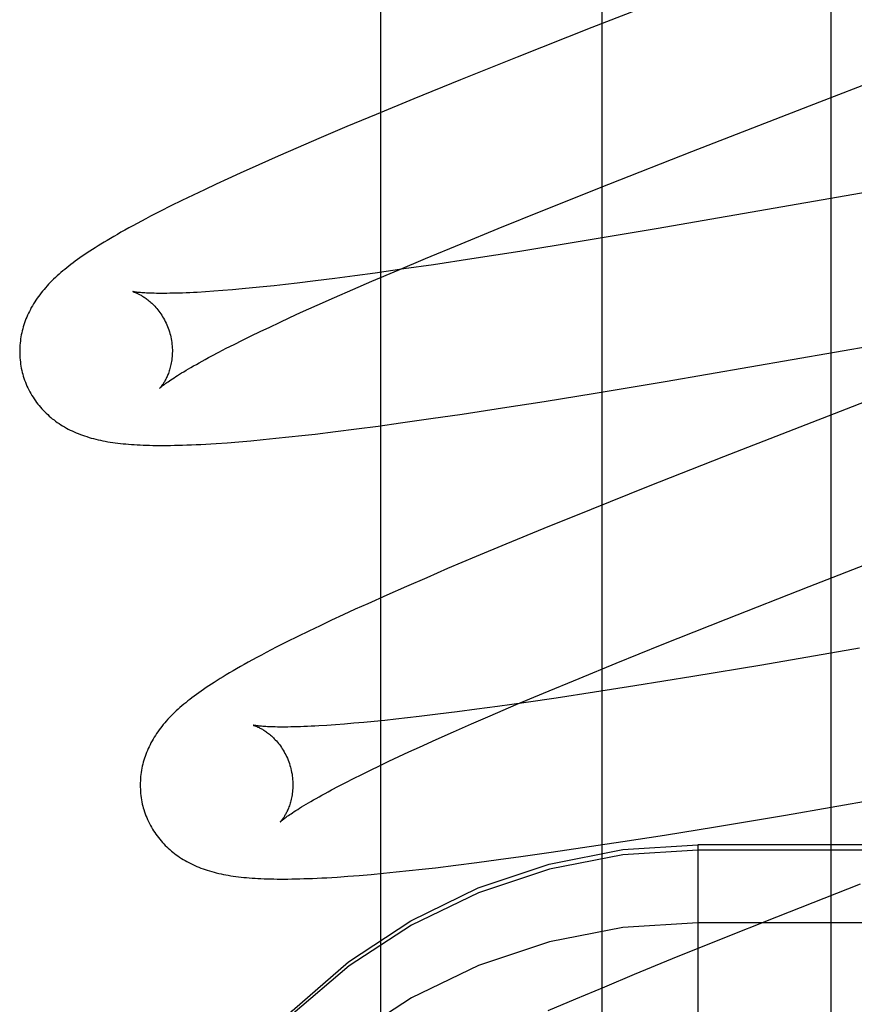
# Model space of a CAD drawing. Header units: inches. Extents: x 0 to 245, y 0 to 158.
# Tile 57 of 159: x 75.358 to 75.467, y 78.184 to 78.313. Entities that reach past the tile are written whole.
import ezdxf

# ---------------------------------------------------------------- set-up
doc = ezdxf.new("R2010")
doc.units = ezdxf.units.IN
doc.header["$LTSCALE"] = 13.466196
doc.header["$MEASUREMENT"] = 0
doc.linetypes.add('HIDDEN', pattern=[0.2, 0.1, -0.1])
doc.layers.add('DEFAULT_2', color=8, linetype='HIDDEN')
doc.layers.add('MAIN_OR_RIGHT_DOOR_ASSEMBLY', color=7, linetype='CONTINUOUS')

msp = doc.modelspace()

# ---------------------------------------------------------------- linework, layer by layer
at = {"layer": 'DEFAULT_2', "color": 8, "linetype": 'HIDDEN'}
for p, q in [((75.46447, 74.70625), (75.46447, 80.26675)), ((75.43447, 74.73625), (75.43447, 80.23675)), ((75.44986, 78.31864), (75.4331, 78.31211)), ((75.4331, 78.31211), (75.4233, 78.30823)), ((75.4233, 78.30823), (75.41591, 78.30526)), ((75.46297, 78.30238), (75.47857, 78.30841)), ((75.41591, 78.30526), (75.40978, 78.30277)), ((75.40978, 78.30277), (75.40485, 78.30073)), ((75.44622, 78.29587), (75.46297, 78.30238)), ((75.40485, 78.30073), (75.40102, 78.29913)), ((75.40102, 78.29913), (75.39732, 78.29756)), ((75.39732, 78.29756), (75.39463, 78.2964)), ((75.39201, 78.29526), (75.38947, 78.29413)), ((75.39463, 78.2964), (75.39201, 78.29526)), ((75.43533, 78.29159), (75.44622, 78.29587)), ((75.50297, 78.29639), (75.44151, 78.28574)), ((75.38947, 78.29413), (75.38702, 78.29302)), ((75.38702, 78.29302), (75.38543, 78.2923)), ((75.38388, 78.29158), (75.38235, 78.29087)), ((75.38543, 78.2923), (75.38388, 78.29158)), ((75.42692, 78.28824), (75.43533, 78.29159)), ((75.38086, 78.29015), (75.37939, 78.28944)), ((75.38235, 78.29087), (75.38086, 78.29015)), ((75.37797, 78.28874), (75.3766, 78.28805)), ((75.37939, 78.28944), (75.37797, 78.28874)), ((75.3766, 78.28805), (75.37531, 78.28739)), ((75.42085, 78.28579), (75.42692, 78.28824)), ((75.41598, 78.2838), (75.42085, 78.28579)), ((75.44151, 78.28574), (75.43133, 78.28404)), ((75.4113, 78.28186), (75.41598, 78.2838)), ((75.43133, 78.28404), (75.42369, 78.2828)), ((75.42369, 78.2828), (75.41739, 78.28182)), ((75.40771, 78.28035), (75.4113, 78.28186)), ((75.41235, 78.28105), (75.40847, 78.28049)), ((75.41739, 78.28182), (75.41235, 78.28105)), ((75.40473, 78.27996), (75.40204, 78.27959)), ((75.40427, 78.27888), (75.40771, 78.28035)), ((75.40847, 78.28049), (75.40473, 78.27996)), ((75.39297, 78.27847), (75.39147, 78.2783)), ((75.39452, 78.27864), (75.39297, 78.27847)), ((75.39692, 78.27893), (75.39452, 78.27864)), ((75.39943, 78.27925), (75.39692, 78.27893)), ((75.40204, 78.27959), (75.39943, 78.27925)), ((75.40179, 78.27781), (75.40427, 78.27888)), ((75.3836, 78.27757), (75.38248, 78.2775)), ((75.38477, 78.27766), (75.3836, 78.27757)), ((75.38601, 78.27777), (75.38477, 78.27766)), ((75.38729, 78.27788), (75.38601, 78.27777)), ((75.38863, 78.27801), (75.38729, 78.27788)), ((75.39003, 78.27815), (75.38863, 78.27801)), ((75.39147, 78.2783), (75.39003, 78.27815)), ((75.39941, 78.27677), (75.40179, 78.27781)), ((75.39713, 78.27575), (75.39941, 78.27677)), ((75.44271, 78.26575), (75.50516, 78.27658)), ((75.39355, 78.27413), (75.39495, 78.27477)), ((75.39495, 78.27477), (75.39713, 78.27575)), ((75.39091, 78.27289), (75.3922, 78.2735)), ((75.3922, 78.2735), (75.39355, 78.27413)), ((75.38847, 78.27172), (75.38966, 78.2723)), ((75.38966, 78.2723), (75.39091, 78.27289)), ((75.38624, 78.27062), (75.38733, 78.27116)), ((75.38733, 78.27116), (75.38847, 78.27172)), ((75.38332, 78.26911), (75.38424, 78.2696)), ((75.38424, 78.2696), (75.38521, 78.2701)), ((75.38521, 78.2701), (75.38624, 78.27062)), ((75.43354, 78.26423), (75.44271, 78.26575)), ((75.42684, 78.26315), (75.43354, 78.26423)), ((75.4214, 78.2623), (75.42684, 78.26315)), ((75.4717, 78.26419), (75.46719, 78.26245)), ((75.41612, 78.26149), (75.4214, 78.2623)), ((75.46719, 78.26245), (75.45034, 78.25589)), ((75.40803, 78.26032), (75.41201, 78.26089)), ((75.41201, 78.26089), (75.41612, 78.26149)), ((75.39684, 78.25887), (75.39951, 78.2592)), ((75.39951, 78.2592), (75.40228, 78.25955)), ((75.40228, 78.25955), (75.40512, 78.25992)), ((75.40512, 78.25992), (75.40803, 78.26032)), ((75.38533, 78.25774), (75.38684, 78.25786)), ((75.38684, 78.25786), (75.38842, 78.258)), ((75.38842, 78.258), (75.39005, 78.25815)), ((75.39005, 78.25815), (75.39171, 78.25831)), ((75.39171, 78.25831), (75.39339, 78.25849)), ((75.39339, 78.25849), (75.3951, 78.25867)), ((75.3951, 78.25867), (75.39684, 78.25887)), ((75.45034, 78.25589), (75.44047, 78.25199)), ((75.44047, 78.25199), (75.43301, 78.249)), ((75.43301, 78.249), (75.42682, 78.24649)), ((75.42682, 78.24649), (75.42183, 78.24444)), ((75.46156, 78.2389), (75.47716, 78.24497)), ((75.42183, 78.24444), (75.41796, 78.24282)), ((75.41796, 78.24282), (75.41421, 78.24124)), ((75.41421, 78.24124), (75.41148, 78.24006)), ((75.41148, 78.24006), (75.40882, 78.23891)), ((75.40882, 78.23891), (75.40624, 78.23777)), ((75.4507, 78.23464), (75.46156, 78.2389)), ((75.40624, 78.23777), (75.40374, 78.23665)), ((75.40212, 78.23592), (75.40054, 78.23519)), ((75.40374, 78.23665), (75.40212, 78.23592)), ((75.40054, 78.23519), (75.399, 78.23448)), ((75.44233, 78.2313), (75.4507, 78.23464)), ((75.3975, 78.23377), (75.39602, 78.23306)), ((75.399, 78.23448), (75.3975, 78.23377)), ((75.39457, 78.23235), (75.39314, 78.23164)), ((75.39602, 78.23306), (75.39457, 78.23235)), ((75.39314, 78.23164), (75.39176, 78.23094)), ((75.43628, 78.22885), (75.44233, 78.2313)), ((75.46817, 78.23081), (75.45537, 78.22862)), ((75.43143, 78.22687), (75.43628, 78.22885)), ((75.45537, 78.22862), (75.44634, 78.22712)), ((75.42678, 78.22494), (75.43143, 78.22687)), ((75.44634, 78.22712), (75.43872, 78.22589)), ((75.43872, 78.22589), (75.43347, 78.22507)), ((75.42321, 78.22344), (75.42678, 78.22494)), ((75.42841, 78.2243), (75.42451, 78.22373)), ((75.43347, 78.22507), (75.42841, 78.2243)), ((75.42076, 78.2232), (75.41805, 78.22283)), ((75.41979, 78.22197), (75.42321, 78.22344)), ((75.42451, 78.22373), (75.42076, 78.2232)), ((75.40894, 78.2217), (75.40744, 78.22153)), ((75.4105, 78.22188), (75.40894, 78.2217)), ((75.41291, 78.22217), (75.4105, 78.22188)), ((75.41544, 78.22249), (75.41291, 78.22217)), ((75.41805, 78.22283), (75.41544, 78.22249)), ((75.41733, 78.22091), (75.41979, 78.22197)), ((75.39951, 78.22079), (75.39839, 78.22071)), ((75.4007, 78.22088), (75.39951, 78.22079)), ((75.40194, 78.22099), (75.4007, 78.22088)), ((75.40323, 78.2211), (75.40194, 78.22099)), ((75.40458, 78.22123), (75.40323, 78.2211)), ((75.40599, 78.22137), (75.40458, 78.22123)), ((75.40744, 78.22153), (75.40599, 78.22137)), ((75.41496, 78.21987), (75.41733, 78.22091)), ((75.41269, 78.21886), (75.41496, 78.21987)), ((75.45846, 78.20896), (75.5209, 78.21978)), ((75.40914, 78.21724), (75.41052, 78.21788)), ((75.41052, 78.21788), (75.41269, 78.21886)), ((75.40652, 78.21601), (75.4078, 78.21662)), ((75.4078, 78.21662), (75.40914, 78.21724)), ((75.4041, 78.21485), (75.40528, 78.21542)), ((75.40528, 78.21542), (75.40652, 78.21601)), ((75.40189, 78.21376), (75.40296, 78.2143)), ((75.40296, 78.2143), (75.4041, 78.21485)), ((75.399, 78.21226), (75.39991, 78.21274)), ((75.39991, 78.21274), (75.40087, 78.21324)), ((75.40087, 78.21324), (75.40189, 78.21376)), ((75.44929, 78.20743), (75.45846, 78.20896)), ((75.43716, 78.2055), (75.4426, 78.20635)), ((75.4426, 78.20635), (75.44929, 78.20743)), ((75.43188, 78.2047), (75.43716, 78.2055)), ((75.44697, 78.20508), (75.44697, 78.15908)), ((75.92197, 78.20508), (75.44697, 78.20508)), ((75.42379, 78.20353), (75.42778, 78.20409)), ((75.42778, 78.20409), (75.43188, 78.2047)), ((75.92197, 78.20437), (75.44697, 78.20437)), ((75.41261, 78.20208), (75.41528, 78.2024)), ((75.41528, 78.2024), (75.41804, 78.20275)), ((75.41804, 78.20275), (75.42088, 78.20313)), ((75.42088, 78.20313), (75.42379, 78.20353)), ((75.40113, 78.20095), (75.40263, 78.20107)), ((75.40263, 78.20107), (75.40419, 78.2012)), ((75.40419, 78.2012), (75.40581, 78.20135)), ((75.40581, 78.20135), (75.40747, 78.20152)), ((75.40747, 78.20152), (75.40916, 78.20169)), ((75.40916, 78.20169), (75.41087, 78.20188)), ((75.41087, 78.20188), (75.41261, 78.20208)), ((75.46825, 78.19992), (75.45728, 78.1956)), ((75.92197, 78.19486), (75.44697, 78.19486)), ((75.45728, 78.1956), (75.44983, 78.19263)), ((75.44983, 78.19263), (75.44363, 78.19012)), ((75.44363, 78.19012), (75.43863, 78.18807)), ((75.43863, 78.18807), (75.43475, 78.18645)), ((75.43475, 78.18645), (75.43098, 78.18486)), ((75.43098, 78.18486), (75.42734, 78.18331))]:
    msp.add_line(p, q, dxfattribs=at)
for points in [[(75.37531, 78.28739), (75.3747, 78.28707), (75.3741, 78.28675), (75.37353, 78.28645), (75.37297, 78.28615), (75.37244, 78.28586), (75.37192, 78.28557), (75.37142, 78.28529), (75.37095, 78.28502), (75.37048, 78.28475), (75.37004, 78.28449), (75.36961, 78.28424), (75.3692, 78.28399), (75.3688, 78.28375), (75.36842, 78.28351), (75.36805, 78.28328), (75.36769, 78.28305), (75.36734, 78.28282), (75.367, 78.28259), (75.36667, 78.28237), (75.36635, 78.28215), (75.36604, 78.28194), (75.36573, 78.28172), (75.36544, 78.28151), (75.36515, 78.28129), (75.36487, 78.28108), (75.36459, 78.28087), (75.36433, 78.28066), (75.36406, 78.28044), (75.36381, 78.28023), (75.36355, 78.28002)], [(75.36355, 78.28002), (75.36331, 78.2798), (75.36307, 78.27958), (75.36283, 78.27937), (75.3626, 78.27915), (75.36238, 78.27893), (75.36216, 78.27871), (75.36195, 78.27849), (75.36174, 78.27826), (75.36154, 78.27804), (75.36134, 78.27781), (75.36115, 78.27758), (75.36096, 78.27735), (75.36078, 78.27712), (75.36061, 78.27688), (75.36044, 78.27665), (75.36028, 78.27641), (75.36012, 78.27617), (75.35997, 78.27593), (75.35982, 78.27568), (75.35968, 78.27543), (75.35955, 78.27519), (75.35942, 78.27494), (75.3593, 78.27469), (75.35919, 78.27444), (75.35908, 78.27419), (75.35898, 78.27394), (75.35888, 78.27369), (75.35879, 78.27343), (75.35871, 78.27318), (75.35863, 78.27292), (75.35855, 78.27266), (75.35849, 78.2724), (75.35842, 78.27214), (75.35837, 78.27187), (75.35832, 78.2716), (75.35828, 78.27133), (75.35824, 78.27106), (75.35821, 78.27079), (75.35819, 78.27052), (75.35817, 78.27024), (75.35816, 78.26996), (75.35816, 78.26969), (75.35816, 78.26941), (75.35817, 78.26913), (75.35819, 78.26886), (75.35821, 78.26858), (75.35824, 78.2683), (75.35828, 78.26803), (75.35832, 78.26775), (75.35837, 78.26748), (75.35843, 78.2672), (75.3585, 78.26693), (75.35856, 78.2667)], [(75.37299, 78.27752), (75.37298, 78.27752), (75.37297, 78.27753), (75.37296, 78.27753), (75.37297, 78.27753), (75.37298, 78.27752), (75.37301, 78.27752), (75.37304, 78.27751), (75.37307, 78.2775), (75.37311, 78.27748), (75.37316, 78.27746), (75.37322, 78.27744), (75.37328, 78.27742), (75.37335, 78.27739), (75.37342, 78.27736), (75.3735, 78.27733), (75.37358, 78.27729), (75.37366, 78.27725), (75.37375, 78.27721), (75.37385, 78.27716), (75.37394, 78.27711), (75.37405, 78.27705), (75.37415, 78.27699), (75.37426, 78.27693), (75.37437, 78.27686), (75.37448, 78.27678), (75.3746, 78.2767), (75.37471, 78.27662), (75.37483, 78.27653), (75.37496, 78.27643), (75.37508, 78.27633), (75.37521, 78.27623), (75.37534, 78.27612), (75.37546, 78.276), (75.3756, 78.27587), (75.37573, 78.27574), (75.37586, 78.2756), (75.37599, 78.27546), (75.37612, 78.2753), (75.37625, 78.27514), (75.37638, 78.27498), (75.37651, 78.2748), (75.37664, 78.27462), (75.37676, 78.27444), (75.37688, 78.27424), (75.377, 78.27404), (75.37711, 78.27384), (75.37722, 78.27363), (75.37733, 78.27341), (75.37743, 78.27319), (75.37752, 78.27296), (75.37761, 78.27273), (75.37769, 78.2725), (75.37777, 78.27226), (75.37783, 78.27206)], [(75.38248, 78.2775), (75.38142, 78.27743), (75.38092, 78.27741), (75.38043, 78.27738), (75.37995, 78.27736), (75.37949, 78.27734), (75.37905, 78.27733), (75.37862, 78.27731), (75.37821, 78.2773), (75.37782, 78.2773), (75.37744, 78.27729), (75.37707, 78.27729), (75.37673, 78.27729), (75.3764, 78.27729), (75.37608, 78.27729), (75.37579, 78.2773), (75.37551, 78.27731), (75.37524, 78.27731), (75.375, 78.27732), (75.37477, 78.27734), (75.37455, 78.27735), (75.37435, 78.27736), (75.37417, 78.27738), (75.374, 78.27739), (75.37384, 78.2774), (75.3737, 78.27742), (75.37357, 78.27743), (75.37346, 78.27745), (75.37336, 78.27746), (75.37327, 78.27747), (75.37319, 78.27748), (75.37313, 78.2775), (75.37307, 78.2775), (75.37303, 78.27751), (75.373, 78.27752), (75.37299, 78.27752)], [(75.37783, 78.27206), (75.37789, 78.27184), (75.37794, 78.2716), (75.37799, 78.27136), (75.37804, 78.27112), (75.37807, 78.27088), (75.3781, 78.27063), (75.37812, 78.27039), (75.37814, 78.27016), (75.37815, 78.26992), (75.37815, 78.26969), (75.37814, 78.26946), (75.37813, 78.26924), (75.37812, 78.26902), (75.3781, 78.2688), (75.37807, 78.26859), (75.37804, 78.26839), (75.37801, 78.26819), (75.37797, 78.268), (75.37793, 78.26781), (75.37788, 78.26763), (75.37784, 78.26746), (75.37779, 78.26729), (75.37774, 78.26713), (75.37768, 78.26697), (75.37763, 78.26682), (75.37757, 78.26668), (75.37752, 78.26654), (75.37746, 78.2664), (75.3774, 78.26628), (75.37734, 78.26616), (75.37728, 78.26604), (75.37723, 78.26593), (75.37717, 78.26582), (75.37711, 78.26572), (75.37705, 78.26563), (75.377, 78.26554), (75.37694, 78.26545), (75.37689, 78.26537), (75.37684, 78.2653), (75.37679, 78.26523), (75.37675, 78.26517), (75.3767, 78.26511), (75.37666, 78.26506), (75.37663, 78.26502), (75.37659, 78.26498), (75.37656, 78.26494), (75.37654, 78.26491), (75.37652, 78.26489), (75.3765, 78.26487), (75.37649, 78.26486), (75.37649, 78.26486)], [(75.37649, 78.26486), (75.3765, 78.26487), (75.37651, 78.26488), (75.37654, 78.26491), (75.37657, 78.26493), (75.37661, 78.26497), (75.37666, 78.26501), (75.37672, 78.26506), (75.37679, 78.26512), (75.37687, 78.26519), (75.37696, 78.26526), (75.37707, 78.26534), (75.37718, 78.26542), (75.37731, 78.26552), (75.37745, 78.26562), (75.37761, 78.26573), (75.37778, 78.26585), (75.37796, 78.26597), (75.37816, 78.2661), (75.37837, 78.26624), (75.37859, 78.26639), (75.37883, 78.26654), (75.37909, 78.2667), (75.37936, 78.26687), (75.37965, 78.26704), (75.37995, 78.26722), (75.38026, 78.26741), (75.38059, 78.2676), (75.38094, 78.2678), (75.3813, 78.268), (75.38167, 78.26821), (75.38206, 78.26843), (75.38247, 78.26865), (75.38289, 78.26888), (75.38332, 78.26911)], [(75.35856, 78.2667), (75.35863, 78.26647), (75.35871, 78.2662), (75.3588, 78.26594), (75.3589, 78.26568), (75.359, 78.26542), (75.35911, 78.26516), (75.35923, 78.26491), (75.35935, 78.26466), (75.35948, 78.26441), (75.35961, 78.26417), (75.35975, 78.26393), (75.3599, 78.2637), (75.36005, 78.26347), (75.36021, 78.26324), (75.36037, 78.26302), (75.36053, 78.2628), (75.36071, 78.26259), (75.36088, 78.26238), (75.36106, 78.26218), (75.36124, 78.26198), (75.36143, 78.26178), (75.36163, 78.26159), (75.36182, 78.26141), (75.36202, 78.26123), (75.36223, 78.26105), (75.36243, 78.26088), (75.36265, 78.26072), (75.36286, 78.26056), (75.36308, 78.2604), (75.36331, 78.26024), (75.36354, 78.26009), (75.36378, 78.25994), (75.36402, 78.2598), (75.36427, 78.25966), (75.36452, 78.25953), (75.36478, 78.2594), (75.36503, 78.25927), (75.3653, 78.25915), (75.36556, 78.25904), (75.36583, 78.25893), (75.3661, 78.25882), (75.36638, 78.25872), (75.36666, 78.25862), (75.36695, 78.25853), (75.36724, 78.25844), (75.36753, 78.25835), (75.36783, 78.25827), (75.36813, 78.2582), (75.36843, 78.25812), (75.36874, 78.25806), (75.36905, 78.25799), (75.36937, 78.25793), (75.36969, 78.25787), (75.37002, 78.25782), (75.37035, 78.25777), (75.37068, 78.25772), (75.37102, 78.25768), (75.37136, 78.25764), (75.37171, 78.2576), (75.37206, 78.25757), (75.37242, 78.25754), (75.37279, 78.25751), (75.37316, 78.25748), (75.37354, 78.25746), (75.37393, 78.25744), (75.37433, 78.25742), (75.37474, 78.25741), (75.37516, 78.2574), (75.37559, 78.25739), (75.37603, 78.25738), (75.37648, 78.25738), (75.37694, 78.25738), (75.37742, 78.25738), (75.37792, 78.25739), (75.37843, 78.2574), (75.37895, 78.25741), (75.3795, 78.25742), (75.38007, 78.25744), (75.38065, 78.25747), (75.38126, 78.25749), (75.38189, 78.25752), (75.38253, 78.25756), (75.3832, 78.2576), (75.38389, 78.25764), (75.38533, 78.25774)], [(75.39176, 78.23094), (75.39109, 78.23059), (75.39044, 78.23025), (75.38982, 78.22992), (75.38922, 78.2296), (75.38864, 78.22929), (75.38809, 78.22899), (75.38756, 78.2287), (75.38706, 78.22841), (75.38657, 78.22813), (75.3861, 78.22786), (75.38565, 78.2276), (75.38522, 78.22734), (75.3848, 78.22708), (75.3844, 78.22684), (75.38401, 78.22659), (75.38363, 78.22635), (75.38327, 78.22612), (75.38292, 78.22589), (75.38257, 78.22566), (75.38224, 78.22543), (75.38192, 78.22521), (75.38161, 78.22499), (75.3813, 78.22477), (75.38101, 78.22455), (75.38072, 78.22434), (75.38044, 78.22412), (75.38017, 78.22391), (75.3799, 78.22369), (75.37964, 78.22348), (75.37939, 78.22326)], [(75.37939, 78.22326), (75.37914, 78.22305), (75.3789, 78.22283), (75.37866, 78.22261), (75.37843, 78.22239), (75.37821, 78.22217), (75.37799, 78.22195), (75.37777, 78.22173), (75.37756, 78.22151), (75.37736, 78.22128), (75.37716, 78.22105), (75.37697, 78.22082), (75.37678, 78.22059), (75.3766, 78.22036), (75.37642, 78.22012), (75.37625, 78.21989), (75.37609, 78.21965), (75.37593, 78.21941), (75.37578, 78.21917), (75.37563, 78.21892), (75.37549, 78.21867), (75.37535, 78.21842), (75.37523, 78.21817), (75.3751, 78.21792), (75.37499, 78.21767), (75.37488, 78.21742), (75.37478, 78.21717), (75.37468, 78.21692), (75.37459, 78.21666), (75.3745, 78.21641), (75.37442, 78.21615), (75.37435, 78.21589), (75.37428, 78.21563), (75.37422, 78.21536), (75.37416, 78.2151), (75.37411, 78.21483), (75.37407, 78.21456), (75.37403, 78.21429), (75.374, 78.21401), (75.37398, 78.21374), (75.37396, 78.21346), (75.37395, 78.21319), (75.37395, 78.21291), (75.37395, 78.21263), (75.37396, 78.21235), (75.37398, 78.21207), (75.374, 78.21179), (75.37403, 78.21152), (75.37407, 78.21124), (75.37411, 78.21096), (75.37417, 78.21069), (75.37422, 78.21041), (75.37429, 78.21014), (75.37435, 78.20991)], [(75.38878, 78.22073), (75.38877, 78.22073), (75.38876, 78.22073), (75.38875, 78.22074), (75.38876, 78.22073), (75.38877, 78.22073), (75.3888, 78.22072), (75.38882, 78.22072), (75.38886, 78.2207), (75.3889, 78.22069), (75.38895, 78.22067), (75.38901, 78.22065), (75.38907, 78.22063), (75.38913, 78.2206), (75.38921, 78.22057), (75.38928, 78.22054), (75.38936, 78.2205), (75.38945, 78.22046), (75.38954, 78.22042), (75.38963, 78.22037), (75.38973, 78.22032), (75.38983, 78.22026), (75.38994, 78.2202), (75.39004, 78.22014), (75.39015, 78.22007), (75.39027, 78.22), (75.39038, 78.21992), (75.3905, 78.21983), (75.39062, 78.21974), (75.39074, 78.21965), (75.39087, 78.21955), (75.39099, 78.21944), (75.39112, 78.21933), (75.39125, 78.21921), (75.39138, 78.21908), (75.39151, 78.21895), (75.39164, 78.21881), (75.39178, 78.21867), (75.39191, 78.21852), (75.39204, 78.21836), (75.39217, 78.21819), (75.3923, 78.21802), (75.39243, 78.21784), (75.39255, 78.21765), (75.39267, 78.21746), (75.39279, 78.21726), (75.3929, 78.21705), (75.39301, 78.21684), (75.39312, 78.21662), (75.39322, 78.2164), (75.39331, 78.21617), (75.3934, 78.21594), (75.39348, 78.21571), (75.39356, 78.21547), (75.39362, 78.21526)], [(75.39839, 78.22071), (75.39732, 78.22065), (75.39681, 78.22062), (75.39632, 78.2206), (75.39584, 78.22057), (75.39538, 78.22056), (75.39493, 78.22054), (75.3945, 78.22053), (75.39408, 78.22051), (75.39369, 78.22051), (75.3933, 78.2205), (75.39294, 78.2205), (75.39258, 78.2205), (75.39225, 78.2205), (75.39193, 78.2205), (75.39163, 78.22051), (75.39135, 78.22051), (75.39108, 78.22052), (75.39083, 78.22053), (75.3906, 78.22054), (75.39038, 78.22056), (75.39018, 78.22057), (75.38999, 78.22058), (75.38981, 78.2206), (75.38966, 78.22061), (75.38951, 78.22062), (75.38938, 78.22064), (75.38926, 78.22065), (75.38916, 78.22067), (75.38907, 78.22068), (75.38899, 78.22069), (75.38892, 78.2207), (75.38887, 78.22071), (75.38883, 78.22072), (75.38879, 78.22073), (75.38878, 78.22073)], [(75.39362, 78.21526), (75.39368, 78.21505), (75.39373, 78.21481), (75.39378, 78.21457), (75.39383, 78.21433), (75.39386, 78.21409), (75.39389, 78.21385), (75.39391, 78.21361), (75.39393, 78.21337), (75.39394, 78.21314), (75.39394, 78.2129), (75.39393, 78.21268), (75.39393, 78.21245), (75.39391, 78.21223), (75.39389, 78.21202), (75.39386, 78.21181), (75.39383, 78.21161), (75.3938, 78.21141), (75.39376, 78.21122), (75.39372, 78.21103), (75.39368, 78.21085), (75.39363, 78.21067), (75.39358, 78.21051), (75.39353, 78.21034), (75.39348, 78.21019), (75.39342, 78.21004), (75.39337, 78.20989), (75.39331, 78.20975), (75.39325, 78.20962), (75.39319, 78.20949), (75.39314, 78.20937), (75.39308, 78.20925), (75.39302, 78.20914), (75.39296, 78.20904), (75.3929, 78.20894), (75.39285, 78.20884), (75.39279, 78.20875), (75.39274, 78.20867), (75.39269, 78.20859), (75.39264, 78.20852), (75.39259, 78.20845), (75.39254, 78.20838), (75.3925, 78.20833), (75.39246, 78.20827), (75.39242, 78.20823), (75.39239, 78.20819), (75.39236, 78.20815), (75.39233, 78.20812), (75.39231, 78.2081), (75.39229, 78.20808), (75.39228, 78.20807), (75.39228, 78.20807)], [(75.39228, 78.20807), (75.39229, 78.20808), (75.3923, 78.20809), (75.39232, 78.20811), (75.39236, 78.20814), (75.39239, 78.20817), (75.39244, 78.20822), (75.3925, 78.20826), (75.39257, 78.20832), (75.39265, 78.20838), (75.39274, 78.20845), (75.39284, 78.20853), (75.39295, 78.20862), (75.39308, 78.20871), (75.39321, 78.20881), (75.39337, 78.20891), (75.39353, 78.20903), (75.39371, 78.20915), (75.3939, 78.20928), (75.39411, 78.20942), (75.39433, 78.20956), (75.39457, 78.20971), (75.39482, 78.20987), (75.39508, 78.21004), (75.39537, 78.21021), (75.39566, 78.21039), (75.39597, 78.21057), (75.3963, 78.21076), (75.39664, 78.21096), (75.397, 78.21116), (75.39737, 78.21137), (75.39775, 78.21158), (75.39815, 78.2118), (75.39857, 78.21203), (75.399, 78.21226)], [(75.37435, 78.20991), (75.37442, 78.20968), (75.3745, 78.20941), (75.37459, 78.20915), (75.37469, 78.20889), (75.37479, 78.20863), (75.3749, 78.20837), (75.37502, 78.20812), (75.37514, 78.20787), (75.37527, 78.20762), (75.3754, 78.20738), (75.37554, 78.20714), (75.37569, 78.20691), (75.37584, 78.20668), (75.376, 78.20645), (75.37616, 78.20623), (75.37632, 78.20601), (75.3765, 78.2058), (75.37667, 78.20559), (75.37685, 78.20539), (75.37703, 78.20519), (75.37722, 78.20499), (75.37742, 78.2048), (75.37761, 78.20462), (75.37781, 78.20444), (75.37802, 78.20426), (75.37822, 78.20409), (75.37843, 78.20393), (75.37865, 78.20377), (75.37887, 78.20361), (75.3791, 78.20345), (75.37933, 78.2033), (75.37957, 78.20315), (75.37981, 78.20301), (75.38006, 78.20287), (75.38031, 78.20274), (75.38056, 78.20261), (75.38082, 78.20248), (75.38108, 78.20236), (75.38135, 78.20225), (75.38162, 78.20214), (75.38189, 78.20203), (75.38217, 78.20193), (75.38245, 78.20183), (75.38273, 78.20174), (75.38302, 78.20165), (75.38332, 78.20156), (75.38361, 78.20148), (75.38391, 78.20141), (75.38422, 78.20133), (75.38453, 78.20127), (75.38484, 78.2012), (75.38516, 78.20114), (75.38548, 78.20108), (75.3858, 78.20103), (75.38613, 78.20098), (75.38647, 78.20093), (75.38681, 78.20089), (75.38715, 78.20085), (75.3875, 78.20081), (75.38786, 78.20078), (75.38822, 78.20075), (75.3886, 78.20072), (75.38898, 78.20069), (75.38936, 78.20067), (75.38976, 78.20065), (75.39016, 78.20063), (75.39058, 78.20062), (75.391, 78.20061), (75.39144, 78.2006), (75.39189, 78.20059), (75.39235, 78.20059), (75.39282, 78.20059), (75.3933, 78.20059), (75.3938, 78.2006), (75.39431, 78.20061), (75.39484, 78.20062), (75.39539, 78.20064), (75.39595, 78.20066), (75.39653, 78.20068), (75.39713, 78.20071), (75.39775, 78.20074), (75.39839, 78.20077), (75.39904, 78.20081), (75.39972, 78.20085), (75.40113, 78.20095)], [(75.37197, 78.13115), (75.3726, 78.14076), (75.3745, 78.15021), (75.37764, 78.15935), (75.38195, 78.16801), (75.38738, 78.17606), (75.39384, 78.18334), (75.40121, 78.18973), (75.40938, 78.19513), (75.41819, 78.19943), (75.4275, 78.20255), (75.43715, 78.20445), (75.44697, 78.20508)], [(75.44697, 78.20437), (75.43718, 78.20375), (75.42755, 78.20188), (75.41826, 78.1988), (75.40947, 78.19456), (75.40131, 78.18924), (75.39393, 78.18293), (75.38746, 78.17572), (75.38201, 78.16776), (75.37767, 78.15917), (75.37452, 78.1501), (75.37261, 78.14071)], [(75.44697, 78.19486), (75.43718, 78.19423), (75.42755, 78.19236), (75.41826, 78.18928), (75.40947, 78.18505), (75.40131, 78.17973), (75.39393, 78.17341), (75.38746, 78.16621), (75.38201, 78.15824), (75.37767, 78.14965), (75.37452, 78.14058), (75.37261, 78.13119), (75.37197, 78.12163)]]:
    msp.add_lwpolyline(points, dxfattribs=at)
at = {"layer": 'MAIN_OR_RIGHT_DOOR_ASSEMBLY', "color": 3, "linetype": 'Continuous'}
msp.add_line((75.40547, 68.12009), (75.40547, 87.28676), dxfattribs=at)

doc.saveas('drawing.dxf')
